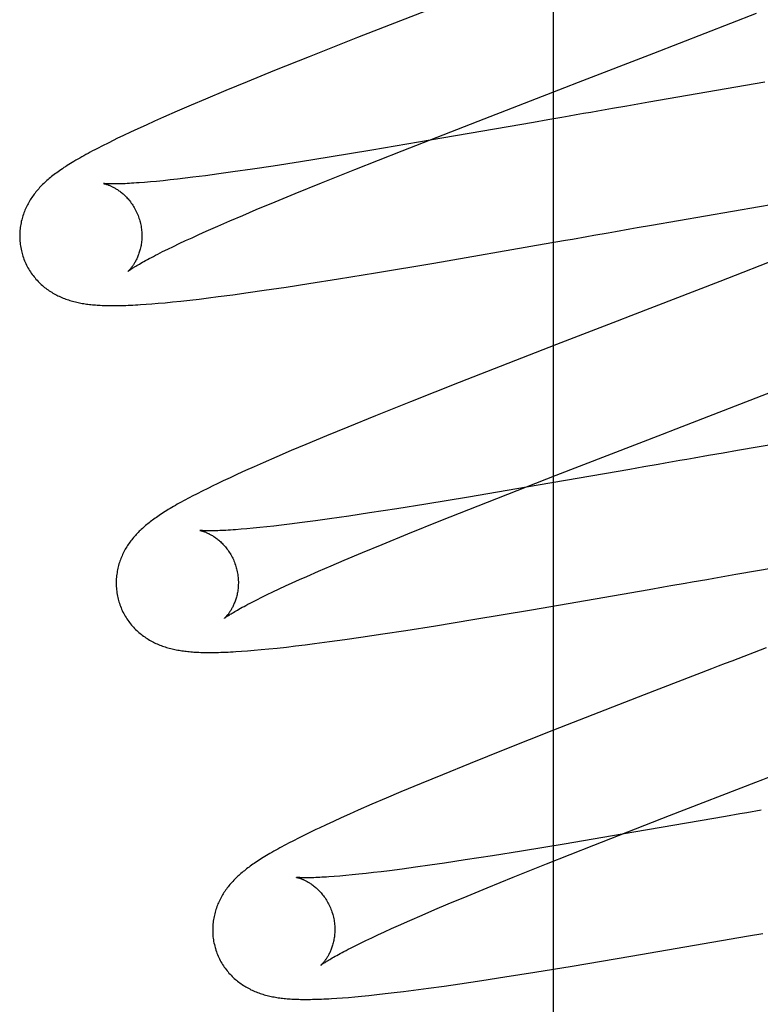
# Model space of a CAD drawing. Header units: inches. Extents: x 0 to 243, y 0 to 157.
# Tile 24 of 115: x 116.379 to 116.5, y 58.15 to 58.312. Entities that reach past the tile are written whole.
import ezdxf

# ---------------------------------------------------------------- set-up
doc = ezdxf.new("R2010")
doc.units = ezdxf.units.IN
doc.header["$LTSCALE"] = 13.357143
doc.header["$MEASUREMENT"] = 0
doc.linetypes.add('HIDDEN', pattern=[0.2, 0.1, -0.1])
doc.layers.add('DEFAULT_2', color=8, linetype='HIDDEN')

msp = doc.modelspace()

# ---------------------------------------------------------------- linework, layer by layer
at = {"layer": 'DEFAULT_2', "color": 8, "linetype": 'HIDDEN'}
for p, q in [((116.46662, 62.00203), (116.46662, 56.50152)), ((116.44933, 58.31444), (116.43459, 58.30869)), ((116.48308, 58.30616), (116.49986, 58.3127)), ((116.43459, 58.30869), (116.42666, 58.30555)), ((116.42666, 58.30555), (116.42099, 58.30327)), ((116.47073, 58.30138), (116.48308, 58.30616)), ((116.42099, 58.30327), (116.41649, 58.30144)), ((116.41649, 58.30144), (116.41304, 58.30002)), ((116.50123, 58.30138), (116.48224, 58.2981)), ((116.40972, 58.29863), (116.40734, 58.29762)), ((116.41304, 58.30002), (116.40972, 58.29863)), ((116.40734, 58.29762), (116.40504, 58.29663)), ((116.47629, 58.29706), (116.47393, 58.29665)), ((116.47867, 58.29748), (116.47629, 58.29706)), ((116.48224, 58.2981), (116.47867, 58.29748)), ((116.40281, 58.29565), (116.40136, 58.295)), ((116.40504, 58.29663), (116.40281, 58.29565)), ((116.46804, 58.29562), (116.4657, 58.29521)), ((116.39864, 58.29377), (116.39741, 58.2932)), ((116.39996, 58.29437), (116.39864, 58.29377)), ((116.40136, 58.295), (116.39996, 58.29437)), ((116.4419, 58.29017), (116.45431, 58.29502)), ((116.46337, 58.2948), (116.44646, 58.29187)), ((116.4657, 58.29521), (116.46337, 58.2948)), ((116.39627, 58.29266), (116.3952, 58.29214)), ((116.39741, 58.2932), (116.39627, 58.29266)), ((116.39284, 58.29097), (116.392, 58.29054)), ((116.39374, 58.29142), (116.39284, 58.29097)), ((116.44646, 58.29187), (116.43694, 58.29026)), ((116.42996, 58.28911), (116.42524, 58.28835)), ((116.43694, 58.29026), (116.42996, 58.28911)), ((116.43415, 58.28711), (116.4419, 58.29017)), ((116.42076, 58.28766), (116.41737, 58.28715)), ((116.42524, 58.28835), (116.42076, 58.28766)), ((116.40634, 58.28566), (116.40509, 58.28552)), ((116.40764, 58.28582), (116.40634, 58.28566)), ((116.4097, 58.28608), (116.40764, 58.28582)), ((116.41187, 58.28637), (116.4097, 58.28608)), ((116.41416, 58.28669), (116.41187, 58.28637)), ((116.41737, 58.28715), (116.41416, 58.28669)), ((116.42868, 58.28491), (116.43415, 58.28711)), ((116.40067, 58.28506), (116.39971, 58.28498)), ((116.40168, 58.28515), (116.40067, 58.28506)), ((116.40276, 58.28526), (116.40168, 58.28515)), ((116.4039, 58.28538), (116.40276, 58.28526)), ((116.40509, 58.28552), (116.4039, 58.28538)), ((116.42436, 58.28316), (116.42868, 58.28491)), ((116.42109, 58.28181), (116.42436, 58.28316)), ((116.50035, 58.28104), (116.51184, 58.28299)), ((116.418, 58.28052), (116.42109, 58.28181)), ((116.4827, 58.27798), (116.50035, 58.28104)), ((116.41369, 58.27868), (116.41579, 58.27958)), ((116.41579, 58.27958), (116.418, 58.28052)), ((116.40982, 58.27698), (116.41169, 58.27781)), ((116.41169, 58.27781), (116.41369, 58.27868)), ((116.48034, 58.27757), (116.4827, 58.27798)), ((116.40642, 58.27544), (116.4075, 58.27593)), ((116.4075, 58.27593), (116.40863, 58.27645)), ((116.40863, 58.27645), (116.40982, 58.27698)), ((116.47562, 58.27674), (116.4768, 58.27695)), ((116.40353, 58.27406), (116.40443, 58.2745)), ((116.40443, 58.2745), (116.4054, 58.27496)), ((116.4054, 58.27496), (116.40642, 58.27544)), ((116.44707, 58.27178), (116.4651, 58.2749)), ((116.4651, 58.2749), (116.46859, 58.27551)), ((116.40189, 58.27324), (116.40268, 58.27364)), ((116.40268, 58.27364), (116.40353, 58.27406)), ((116.50717, 58.27397), (116.49389, 58.26878)), ((116.43752, 58.27018), (116.44707, 58.27178)), ((116.43145, 58.26919), (116.43752, 58.27018)), ((116.41929, 58.26732), (116.42288, 58.26785)), ((116.42288, 58.26785), (116.42661, 58.26842)), ((116.42661, 58.26842), (116.43145, 58.26919)), ((116.49389, 58.26878), (116.47933, 58.26314)), ((116.41019, 58.26608), (116.41175, 58.26628)), ((116.41175, 58.26628), (116.41418, 58.2666)), ((116.41418, 58.2666), (116.4167, 58.26695)), ((116.4167, 58.26695), (116.41929, 58.26732)), ((116.39996, 58.26503), (116.40092, 58.26511)), ((116.40092, 58.26511), (116.40196, 58.26519)), ((116.40196, 58.26519), (116.40309, 58.26529)), ((116.40309, 58.26529), (116.40432, 58.26541)), ((116.40432, 58.26541), (116.40567, 58.26555)), ((116.40567, 58.26555), (116.40713, 58.26571)), ((116.40713, 58.26571), (116.40865, 58.26589)), ((116.40865, 58.26589), (116.41019, 58.26608)), ((116.46715, 58.25844), (116.45123, 58.25223)), ((116.45123, 58.25223), (116.44323, 58.24907)), ((116.44323, 58.24907), (116.43752, 58.24678)), ((116.43752, 58.24678), (116.43297, 58.24493)), ((116.43297, 58.24493), (116.42948, 58.2435)), ((116.46707, 58.23705), (116.48447, 58.24379)), ((116.51694, 58.24458), (116.49678, 58.24109)), ((116.42613, 58.2421), (116.42371, 58.24107)), ((116.42948, 58.2435), (116.42613, 58.2421)), ((116.42371, 58.24107), (116.42139, 58.24008)), ((116.4944, 58.24068), (116.49203, 58.24026)), ((116.49678, 58.24109), (116.4944, 58.24068)), ((116.41913, 58.23909), (116.41766, 58.23844)), ((116.42139, 58.24008), (116.41913, 58.23909)), ((116.49203, 58.24026), (116.48966, 58.23985)), ((116.41626, 58.23781), (116.41494, 58.23721)), ((116.41766, 58.23844), (116.41626, 58.23781)), ((116.47912, 58.238), (116.46223, 58.23507)), ((116.48144, 58.23841), (116.47912, 58.238)), ((116.48378, 58.23882), (116.48144, 58.23841)), ((116.41257, 58.23611), (116.41151, 58.2356)), ((116.41371, 58.23664), (116.41257, 58.23611)), ((116.41494, 58.23721), (116.41371, 58.23664)), ((116.45584, 58.23265), (116.46707, 58.23705)), ((116.40832, 58.23402), (116.40753, 58.23361)), ((116.40916, 58.23445), (116.40832, 58.23402)), ((116.41005, 58.23489), (116.40916, 58.23445)), ((116.46223, 58.23507), (116.45272, 58.23346)), ((116.45272, 58.23346), (116.44575, 58.23232)), ((116.4482, 58.22962), (116.45584, 58.23265)), ((116.43656, 58.23087), (116.43317, 58.23036)), ((116.44103, 58.23156), (116.43656, 58.23087)), ((116.44575, 58.23232), (116.44103, 58.23156)), ((116.42551, 58.22929), (116.42346, 58.22903)), ((116.42768, 58.22958), (116.42551, 58.22929)), ((116.42997, 58.2299), (116.42768, 58.22958)), ((116.43317, 58.23036), (116.42997, 58.2299)), ((116.44282, 58.22745), (116.4482, 58.22962)), ((116.41648, 58.22827), (116.41552, 58.22819)), ((116.4175, 58.22837), (116.41648, 58.22827)), ((116.41857, 58.22847), (116.4175, 58.22837)), ((116.41971, 58.22859), (116.41857, 58.22847)), ((116.4209, 58.22873), (116.41971, 58.22859)), ((116.42215, 58.22887), (116.4209, 58.22873)), ((116.42346, 58.22903), (116.42215, 58.22887)), ((116.43859, 58.22573), (116.44282, 58.22745)), ((116.43238, 58.22313), (116.4354, 58.2244)), ((116.4354, 58.2244), (116.43859, 58.22573)), ((116.43024, 58.22222), (116.43238, 58.22313)), ((116.50002, 58.22146), (116.51655, 58.22432)), ((116.42628, 58.22049), (116.4282, 58.22134)), ((116.4282, 58.22134), (116.43024, 58.22222)), ((116.49647, 58.22083), (116.50002, 58.22146)), ((116.4239, 58.21942), (116.42507, 58.21995)), ((116.42507, 58.21995), (116.42628, 58.22049)), ((116.48819, 58.21938), (116.48937, 58.21959)), ((116.4198, 58.2175), (116.42074, 58.21795)), ((116.42074, 58.21795), (116.42174, 58.21842)), ((116.42174, 58.21842), (116.42279, 58.21891)), ((116.42279, 58.21891), (116.4239, 58.21942)), ((116.46305, 58.21502), (116.48233, 58.21836)), ((116.48233, 58.21836), (116.48467, 58.21877)), ((116.41734, 58.21628), (116.4181, 58.21666)), ((116.4181, 58.21666), (116.41892, 58.21707)), ((116.41892, 58.21707), (116.4198, 58.2175)), ((116.45344, 58.21341), (116.46305, 58.21502)), ((116.44735, 58.21241), (116.45344, 58.21341)), ((116.43874, 58.21107), (116.44248, 58.21164)), ((116.44248, 58.21164), (116.44735, 58.21241)), ((116.42999, 58.20981), (116.43252, 58.21016)), ((116.43252, 58.21016), (116.43513, 58.21053)), ((116.43513, 58.21053), (116.43874, 58.21107)), ((116.4156, 58.20823), (116.41659, 58.20831)), ((116.41659, 58.20831), (116.41766, 58.20839)), ((116.41766, 58.20839), (116.41881, 58.2085)), ((116.41881, 58.2085), (116.42006, 58.20862)), ((116.42006, 58.20862), (116.42144, 58.20876)), ((116.42144, 58.20876), (116.42293, 58.20892)), ((116.42293, 58.20892), (116.42445, 58.2091)), ((116.42445, 58.2091), (116.42599, 58.20929)), ((116.42599, 58.20929), (116.42756, 58.20949)), ((116.42756, 58.20949), (116.42999, 58.20981)), ((116.48148, 58.20108), (116.46667, 58.1953)), ((116.46667, 58.1953), (116.45869, 58.19215)), ((116.45869, 58.19215), (116.453, 58.18986)), ((116.453, 58.18986), (116.44846, 58.18802)), ((116.44846, 58.18802), (116.44499, 58.18659)), ((116.44499, 58.18659), (116.44165, 58.18519)), ((116.43925, 58.18418), (116.43692, 58.18317)), ((116.44165, 58.18519), (116.43925, 58.18418)), ((116.43692, 58.18317), (116.43467, 58.18219)), ((116.43189, 58.18095), (116.43062, 58.18037)), ((116.43324, 58.18156), (116.43189, 58.18095)), ((116.43467, 58.18219), (116.43324, 58.18156)), ((116.47325, 58.1765), (116.48562, 58.18133)), ((116.49481, 58.18119), (116.47789, 58.17826)), ((116.49713, 58.1816), (116.49481, 58.18119)), ((116.42943, 58.17982), (116.42831, 58.17929)), ((116.43062, 58.18037), (116.42943, 58.17982)), ((116.42492, 58.17764), (116.42408, 58.17722)), ((116.42581, 58.17809), (116.42492, 58.17764)), ((116.42676, 58.17855), (116.42581, 58.17809)), ((116.47789, 58.17826), (116.46838, 58.17665)), ((116.42408, 58.17722), (116.42329, 58.17681)), ((116.46838, 58.17665), (116.4614, 58.1755)), ((116.46552, 58.17344), (116.47325, 58.1765)), ((116.45668, 58.17475), (116.45221, 58.17406)), ((116.4614, 58.1755), (116.45668, 58.17475)), ((116.44408, 58.17288), (116.44188, 58.17258)), ((116.4464, 58.1732), (116.44408, 58.17288)), ((116.44882, 58.17355), (116.4464, 58.1732)), ((116.45221, 58.17406), (116.44882, 58.17355)), ((116.46007, 58.17125), (116.46552, 58.17344)), ((116.43168, 58.17143), (116.43076, 58.17135)), ((116.43266, 58.17152), (116.43168, 58.17143)), ((116.4337, 58.17162), (116.43266, 58.17152)), ((116.43481, 58.17173), (116.4337, 58.17162)), ((116.43597, 58.17185), (116.43481, 58.17173)), ((116.43718, 58.17199), (116.43597, 58.17185)), ((116.43846, 58.17214), (116.43718, 58.17199)), ((116.43979, 58.17231), (116.43846, 58.17214)), ((116.44188, 58.17258), (116.43979, 58.17231)), ((116.45578, 58.16951), (116.46007, 58.17125)), ((116.44943, 58.16687), (116.45252, 58.16816)), ((116.45252, 58.16816), (116.45578, 58.16951)), ((116.44724, 58.16594), (116.44943, 58.16687)), ((116.44316, 58.16418), (116.44514, 58.16504)), ((116.44514, 58.16504), (116.44724, 58.16594)), ((116.44011, 58.16282), (116.44129, 58.16335)), ((116.44129, 58.16335), (116.44316, 58.16418)), ((116.4369, 58.16134), (116.43792, 58.16181)), ((116.43792, 58.16181), (116.43899, 58.16231)), ((116.43899, 58.16231), (116.44011, 58.16282)), ((116.47929, 58.15831), (116.49856, 58.16164)), ((116.49856, 58.16164), (116.50089, 58.16205)), ((116.43342, 58.15963), (116.4342, 58.16003)), ((116.4342, 58.16003), (116.43504, 58.16044)), ((116.43504, 58.16044), (116.43594, 58.16088)), ((116.43594, 58.16088), (116.4369, 58.16134)), ((116.46968, 58.15669), (116.47929, 58.15831)), ((116.46358, 58.15569), (116.46968, 58.15669)), ((116.4587, 58.15492), (116.46358, 58.15569)), ((116.44619, 58.15307), (116.44873, 58.15343)), ((116.44873, 58.15343), (116.45134, 58.1538)), ((116.45134, 58.1538), (116.45494, 58.15434)), ((116.45494, 58.15434), (116.4587, 58.15492)), ((116.43525, 58.15177), (116.43644, 58.15189)), ((116.43644, 58.15189), (116.43772, 58.15202)), ((116.43772, 58.15202), (116.43909, 58.15218)), ((116.43909, 58.15218), (116.44056, 58.15235)), ((116.44056, 58.15235), (116.4421, 58.15254)), ((116.4421, 58.15254), (116.44371, 58.15274)), ((116.44371, 58.15274), (116.44619, 58.15307)), ((116.4312, 58.15143), (116.43212, 58.15149)), ((116.43212, 58.15149), (116.4331, 58.15157)), ((116.4331, 58.15157), (116.43414, 58.15166)), ((116.43414, 58.15166), (116.43525, 58.15177))]:
    msp.add_line(p, q, dxfattribs=at)
for points in [[(116.45431, 58.29502), (116.4685, 58.30052), (116.47073, 58.30138)], [(116.47393, 58.29665), (116.47274, 58.29644), (116.47156, 58.29624), (116.47038, 58.29603), (116.46921, 58.29582), (116.46804, 58.29562)], [(116.3952, 58.29214), (116.3947, 58.2919), (116.39374, 58.29142)], [(116.392, 58.29054), (116.3916, 58.29033), (116.39121, 58.29013), (116.39084, 58.28993), (116.39047, 58.28973), (116.39012, 58.28953), (116.38977, 58.28934), (116.38943, 58.28915), (116.3891, 58.28897), (116.38878, 58.28878), (116.38847, 58.2886), (116.38817, 58.28842), (116.38788, 58.28824), (116.38759, 58.28807), (116.38732, 58.2879), (116.38705, 58.28772), (116.38678, 58.28755), (116.38653, 58.28739), (116.38628, 58.28722), (116.38604, 58.28706), (116.3858, 58.28689), (116.38557, 58.28673), (116.38535, 58.28657), (116.38513, 58.28641), (116.38492, 58.28625), (116.38471, 58.28609), (116.38451, 58.28593), (116.38431, 58.28577), (116.38412, 58.28561), (116.38393, 58.28545), (116.38375, 58.28529), (116.38357, 58.28512), (116.38339, 58.28496), (116.38321, 58.28479), (116.38304, 58.28463), (116.38287, 58.28446), (116.38271, 58.28429), (116.38255, 58.28412), (116.38239, 58.28394), (116.38224, 58.28377), (116.38209, 58.28359), (116.38194, 58.28341), (116.3818, 58.28323), (116.38166, 58.28305), (116.38152, 58.28287), (116.38139, 58.28268), (116.38125, 58.28249), (116.38113, 58.28229), (116.381, 58.2821), (116.38088, 58.2819), (116.38076, 58.28169), (116.38065, 58.28149), (116.38054, 58.28128), (116.38043, 58.28107), (116.38033, 58.28086), (116.38023, 58.28064), (116.38014, 58.28042), (116.38005, 58.2802), (116.37997, 58.27998), (116.37989, 58.27976), (116.37981, 58.27953), (116.37974, 58.2793), (116.37967, 58.27907), (116.37961, 58.27883), (116.37955, 58.2786), (116.3795, 58.27836), (116.37946, 58.27811), (116.37941, 58.27787), (116.37938, 58.27762), (116.37935, 58.27737), (116.37932, 58.27712), (116.3793, 58.27687), (116.37929, 58.27662), (116.37928, 58.27636), (116.37928, 58.27611), (116.37929, 58.27585), (116.3793, 58.27559), (116.37932, 58.27534), (116.37934, 58.27508), (116.37937, 58.27482), (116.37941, 58.27457), (116.37945, 58.27431), (116.3795, 58.27406), (116.37956, 58.2738), (116.37962, 58.27355), (116.37967, 58.27334)], [(116.393, 58.2848), (116.39299, 58.2848), (116.39299, 58.2848), (116.39301, 58.2848), (116.39303, 58.28479), (116.39306, 58.28479), (116.39309, 58.28478), (116.39313, 58.28477), (116.39318, 58.28476), (116.39324, 58.28474), (116.39329, 58.28473), (116.39336, 58.28471), (116.39343, 58.28469), (116.3935, 58.28466), (116.39358, 58.28464), (116.39366, 58.28461), (116.39375, 58.28458), (116.39384, 58.28454), (116.39393, 58.28451), (116.39403, 58.28447), (116.39413, 58.28442), (116.39423, 58.28438), (116.39434, 58.28433), (116.39444, 58.28427), (116.39456, 58.28422), (116.39467, 58.28416), (116.39479, 58.28409), (116.3949, 58.28402), (116.39502, 58.28395), (116.39515, 58.28388), (116.39527, 58.28379), (116.3954, 58.28371), (116.39553, 58.28362), (116.39566, 58.28352), (116.39579, 58.28342), (116.39593, 58.28332), (116.39606, 58.2832), (116.3962, 58.28309), (116.39633, 58.28297), (116.39647, 58.28284), (116.39661, 58.28271), (116.39674, 58.28257), (116.39688, 58.28242), (116.39702, 58.28227), (116.39715, 58.28211), (116.39729, 58.28194), (116.39742, 58.28178), (116.39755, 58.2816), (116.39768, 58.28142), (116.3978, 58.28123), (116.39792, 58.28104), (116.39804, 58.28085), (116.39815, 58.28065), (116.39826, 58.28044), (116.39836, 58.28023), (116.39846, 58.28002), (116.39856, 58.2798), (116.39865, 58.27958), (116.39873, 58.27936), (116.39881, 58.27913), (116.39888, 58.2789), (116.39894, 58.2787)], [(116.39971, 58.28498), (116.39882, 58.28491), (116.3984, 58.28488), (116.39799, 58.28485), (116.3976, 58.28483), (116.39723, 58.28481), (116.39687, 58.28479), (116.39653, 58.28477), (116.39621, 58.28476), (116.3959, 58.28475), (116.39561, 58.28474), (116.39533, 58.28473), (116.39508, 58.28473), (116.39484, 58.28473), (116.39462, 58.28473), (116.39442, 58.28473), (116.39423, 58.28473), (116.39407, 58.28473), (116.39391, 58.28474), (116.39377, 58.28474), (116.39364, 58.28475), (116.39353, 58.28475), (116.39343, 58.28476), (116.39334, 58.28476), (116.39326, 58.28477), (116.39319, 58.28478), (116.39313, 58.28478), (116.39308, 58.28479), (116.39305, 58.28479), (116.39302, 58.2848), (116.393, 58.2848), (116.393, 58.2848)], [(116.39894, 58.2787), (116.39899, 58.2785), (116.39905, 58.27827), (116.3991, 58.27803), (116.39914, 58.2778), (116.39918, 58.27756), (116.39921, 58.27733), (116.39924, 58.2771), (116.39926, 58.27686), (116.39927, 58.27663), (116.39928, 58.2764), (116.39928, 58.27617), (116.39927, 58.27595), (116.39926, 58.27573), (116.39925, 58.27551), (116.39923, 58.27529), (116.3992, 58.27508), (116.39917, 58.27487), (116.39914, 58.27466), (116.3991, 58.27446), (116.39906, 58.27427), (116.39901, 58.27407), (116.39896, 58.27389), (116.39891, 58.27371), (116.39886, 58.27353), (116.3988, 58.27337), (116.39875, 58.2732), (116.39869, 58.27304), (116.39862, 58.27289), (116.39856, 58.27274), (116.3985, 58.27259), (116.39843, 58.27245), (116.39837, 58.27232), (116.3983, 58.27219), (116.39824, 58.27206), (116.39817, 58.27194), (116.3981, 58.27183), (116.39804, 58.27172), (116.39797, 58.27161), (116.39791, 58.27151), (116.39784, 58.27141), (116.39778, 58.27132), (116.39771, 58.27123), (116.39765, 58.27115), (116.39759, 58.27107), (116.39753, 58.27099), (116.39747, 58.27092), (116.39742, 58.27085), (116.39736, 58.27079), (116.39731, 58.27073), (116.39727, 58.27068), (116.39722, 58.27063), (116.39718, 58.27058), (116.39714, 58.27054), (116.3971, 58.27051), (116.39707, 58.27048), (116.39705, 58.27045), (116.39702, 58.27043), (116.39701, 58.27042), (116.397, 58.27041), (116.39699, 58.2704)], [(116.4768, 58.27695), (116.47916, 58.27736), (116.48034, 58.27757)], [(116.46859, 58.27551), (116.46976, 58.27571), (116.4721, 58.27612)], [(116.4721, 58.27612), (116.47327, 58.27633), (116.47562, 58.27674)], [(116.37967, 58.27334), (116.37973, 58.27313), (116.37981, 58.27288), (116.37989, 58.27264), (116.37998, 58.2724), (116.38008, 58.27215), (116.38018, 58.27192), (116.38029, 58.27168), (116.3804, 58.27145), (116.38052, 58.27122), (116.38064, 58.27099), (116.38077, 58.27077), (116.3809, 58.27055), (116.38104, 58.27034), (116.38118, 58.27013), (116.38133, 58.26992), (116.38148, 58.26972), (116.38163, 58.26952), (116.38179, 58.26933), (116.38195, 58.26914), (116.38212, 58.26896), (116.38229, 58.26878), (116.38246, 58.2686), (116.38263, 58.26843), (116.38281, 58.26827), (116.38299, 58.26811), (116.38317, 58.26795), (116.38336, 58.2678), (116.38354, 58.26766), (116.38373, 58.26752), (116.38392, 58.26738), (116.38412, 58.26724), (116.38432, 58.26711), (116.38452, 58.26699), (116.38472, 58.26687), (116.38492, 58.26675), (116.38513, 58.26664), (116.38534, 58.26653), (116.38554, 58.26642), (116.38575, 58.26633), (116.38596, 58.26623), (116.38617, 58.26614), (116.38639, 58.26605), (116.3866, 58.26597), (116.38682, 58.26589), (116.38704, 58.26581), (116.38726, 58.26573), (116.38749, 58.26566), (116.38771, 58.2656), (116.38793, 58.26553), (116.38816, 58.26547), (116.38839, 58.26542), (116.38861, 58.26536), (116.38884, 58.26531), (116.38907, 58.26527), (116.3893, 58.26522), (116.38953, 58.26518), (116.38976, 58.26514), (116.38999, 58.26511), (116.39023, 58.26507), (116.39046, 58.26504), (116.3907, 58.26501), (116.39094, 58.26499), (116.39119, 58.26496), (116.39144, 58.26494), (116.39169, 58.26492), (116.39195, 58.2649), (116.39221, 58.26488), (116.39248, 58.26487), (116.39276, 58.26485), (116.39305, 58.26484), (116.39334, 58.26483), (116.39363, 58.26483), (116.39394, 58.26482), (116.39425, 58.26482), (116.39457, 58.26482), (116.39489, 58.26482), (116.39523, 58.26482), (116.39557, 58.26483), (116.39592, 58.26483), (116.39628, 58.26484), (116.39664, 58.26485), (116.39702, 58.26487), (116.39741, 58.26488), (116.3978, 58.2649), (116.39821, 58.26492), (116.39863, 58.26495), (116.39906, 58.26497), (116.39996, 58.26503)], [(116.39699, 58.2704), (116.397, 58.27041), (116.39701, 58.27042), (116.39704, 58.27044), (116.39707, 58.27047), (116.39711, 58.2705), (116.39716, 58.27053), (116.39722, 58.27057), (116.39729, 58.27062), (116.39737, 58.27068), (116.39746, 58.27074), (116.39756, 58.27081), (116.39768, 58.27089), (116.39781, 58.27097), (116.39795, 58.27106), (116.3981, 58.27116), (116.39828, 58.27126), (116.39846, 58.27138), (116.39866, 58.2715), (116.39888, 58.27162), (116.39911, 58.27176), (116.39936, 58.2719), (116.39962, 58.27204), (116.3999, 58.2722), (116.40019, 58.27235), (116.4005, 58.27252), (116.40083, 58.27269), (116.40117, 58.27287), (116.40152, 58.27305), (116.40189, 58.27324)], [(116.47933, 58.26314), (116.47709, 58.26228), (116.46715, 58.25844)], [(116.48447, 58.24379), (116.4867, 58.24465), (116.50806, 58.25294)], [(116.48966, 58.23985), (116.48848, 58.23964), (116.4873, 58.23943), (116.48612, 58.23923), (116.48495, 58.23902), (116.48378, 58.23882)], [(116.41151, 58.2356), (116.411, 58.23536), (116.41005, 58.23489)], [(116.40753, 58.23361), (116.40715, 58.23341), (116.40678, 58.23322), (116.40642, 58.23302), (116.40607, 58.23283), (116.40573, 58.23265), (116.4054, 58.23246), (116.40508, 58.23228), (116.40477, 58.2321), (116.40447, 58.23193), (116.40417, 58.23175), (116.40389, 58.23158), (116.40361, 58.23142), (116.40334, 58.23125), (116.40308, 58.23109), (116.40282, 58.23092), (116.40258, 58.23076), (116.40233, 58.23061), (116.4021, 58.23045), (116.40188, 58.2303), (116.40166, 58.23014), (116.40144, 58.22999), (116.40123, 58.22984), (116.40103, 58.2297), (116.40083, 58.22955), (116.40064, 58.2294), (116.40045, 58.22925), (116.40026, 58.2291), (116.40007, 58.22895), (116.39989, 58.2288), (116.39971, 58.22865), (116.39954, 58.22849), (116.39936, 58.22834), (116.39919, 58.22818), (116.39902, 58.22802), (116.39885, 58.22786), (116.39869, 58.22769), (116.39852, 58.22752), (116.39836, 58.22735), (116.39821, 58.22718), (116.39805, 58.227), (116.3979, 58.22683), (116.39775, 58.22665), (116.39761, 58.22646), (116.39746, 58.22628), (116.39733, 58.2261), (116.39719, 58.22591), (116.39706, 58.22572), (116.39693, 58.22552), (116.39681, 58.22533), (116.39668, 58.22513), (116.39657, 58.22492), (116.39645, 58.22472), (116.39634, 58.22451), (116.39623, 58.2243), (116.39613, 58.22408), (116.39603, 58.22387), (116.39594, 58.22365), (116.39585, 58.22343), (116.39576, 58.22321), (116.39568, 58.22299), (116.39561, 58.22276), (116.39553, 58.22253), (116.39547, 58.22229), (116.39541, 58.22206), (116.39535, 58.22182), (116.3953, 58.22158), (116.39525, 58.22134), (116.39521, 58.22109), (116.39517, 58.22084), (116.39514, 58.22059), (116.39512, 58.22034), (116.3951, 58.22009), (116.39508, 58.21983), (116.39508, 58.21958), (116.39507, 58.21932), (116.39508, 58.21907), (116.39509, 58.21881), (116.39511, 58.21855), (116.39513, 58.21829), (116.39516, 58.21804), (116.3952, 58.21778), (116.39524, 58.21752), (116.39529, 58.21727), (116.39535, 58.21701), (116.39541, 58.21676), (116.39546, 58.21655)], [(116.40879, 58.22801), (116.40878, 58.22801), (116.40879, 58.22801), (116.4088, 58.228), (116.40882, 58.228), (116.40885, 58.22799), (116.40889, 58.22799), (116.40893, 58.22798), (116.40898, 58.22796), (116.40903, 58.22795), (116.40909, 58.22793), (116.40915, 58.22792), (116.40922, 58.2279), (116.4093, 58.22787), (116.40937, 58.22785), (116.40946, 58.22782), (116.40954, 58.22779), (116.40963, 58.22775), (116.40973, 58.22771), (116.40982, 58.22767), (116.40992, 58.22763), (116.41003, 58.22758), (116.41013, 58.22753), (116.41024, 58.22748), (116.41035, 58.22742), (116.41046, 58.22736), (116.41058, 58.2273), (116.4107, 58.22723), (116.41082, 58.22716), (116.41094, 58.22708), (116.41107, 58.227), (116.4112, 58.22691), (116.41133, 58.22682), (116.41146, 58.22673), (116.41159, 58.22663), (116.41172, 58.22652), (116.41186, 58.22641), (116.41199, 58.22629), (116.41213, 58.22617), (116.41226, 58.22604), (116.4124, 58.22591), (116.41254, 58.22577), (116.41268, 58.22562), (116.41281, 58.22547), (116.41295, 58.22531), (116.41308, 58.22515), (116.41321, 58.22498), (116.41334, 58.22481), (116.41347, 58.22463), (116.41359, 58.22444), (116.41371, 58.22425), (116.41383, 58.22405), (116.41394, 58.22385), (116.41405, 58.22365), (116.41416, 58.22344), (116.41425, 58.22323), (116.41435, 58.22301), (116.41444, 58.22279), (116.41452, 58.22257), (116.4146, 58.22234), (116.41467, 58.22211), (116.41473, 58.22191)], [(116.41552, 58.22819), (116.41463, 58.22812), (116.41421, 58.22809), (116.4138, 58.22806), (116.41341, 58.22804), (116.41304, 58.22802), (116.41268, 58.228), (116.41234, 58.22798), (116.41202, 58.22797), (116.41171, 58.22796), (116.41142, 58.22795), (116.41114, 58.22794), (116.41088, 58.22794), (116.41064, 58.22794), (116.41042, 58.22794), (116.41021, 58.22794), (116.41002, 58.22794), (116.40985, 58.22794), (116.4097, 58.22795), (116.40956, 58.22795), (116.40943, 58.22796), (116.40931, 58.22796), (116.40921, 58.22797), (116.40912, 58.22797), (116.40904, 58.22798), (116.40898, 58.22799), (116.40892, 58.22799), (116.40887, 58.228), (116.40884, 58.228), (116.40881, 58.228), (116.40879, 58.22801), (116.40879, 58.22801)], [(116.41473, 58.22191), (116.41479, 58.22171), (116.41484, 58.22148), (116.41489, 58.22124), (116.41493, 58.22101), (116.41497, 58.22077), (116.415, 58.22054), (116.41503, 58.2203), (116.41505, 58.22007), (116.41506, 58.21984), (116.41507, 58.21961), (116.41507, 58.21938), (116.41506, 58.21916), (116.41505, 58.21893), (116.41504, 58.21871), (116.41502, 58.2185), (116.41499, 58.21828), (116.41496, 58.21807), (116.41493, 58.21787), (116.41489, 58.21767), (116.41485, 58.21747), (116.4148, 58.21728), (116.41475, 58.21709), (116.4147, 58.21691), (116.41465, 58.21674), (116.41459, 58.21657), (116.41454, 58.21641), (116.41448, 58.21625), (116.41441, 58.21609), (116.41435, 58.21594), (116.41429, 58.2158), (116.41422, 58.21566), (116.41416, 58.21552), (116.41409, 58.21539), (116.41402, 58.21527), (116.41396, 58.21515), (116.41389, 58.21503), (116.41383, 58.21492), (116.41376, 58.21482), (116.41369, 58.21472), (116.41363, 58.21462), (116.41357, 58.21453), (116.4135, 58.21444), (116.41344, 58.21435), (116.41338, 58.21427), (116.41332, 58.2142), (116.41326, 58.21413), (116.41321, 58.21406), (116.41315, 58.214), (116.4131, 58.21394), (116.41305, 58.21388), (116.41301, 58.21384), (116.41297, 58.21379), (116.41293, 58.21375), (116.41289, 58.21372), (116.41286, 58.21369), (116.41284, 58.21366), (116.41281, 58.21364), (116.4128, 58.21363), (116.41279, 58.21362), (116.41278, 58.21361)], [(116.48937, 58.21959), (116.49173, 58.22), (116.49291, 58.22021)], [(116.49291, 58.22021), (116.49528, 58.22063), (116.49647, 58.22083)], [(116.48467, 58.21877), (116.48584, 58.21897), (116.48819, 58.21938)], [(116.39546, 58.21655), (116.39552, 58.21634), (116.3956, 58.21609), (116.39569, 58.21584), (116.39578, 58.2156), (116.39587, 58.21536), (116.39597, 58.21512), (116.39608, 58.21488), (116.39619, 58.21465), (116.39631, 58.21442), (116.39644, 58.21419), (116.39656, 58.21397), (116.3967, 58.21375), (116.39684, 58.21354), (116.39698, 58.21333), (116.39713, 58.21312), (116.39728, 58.21292), (116.39743, 58.21272), (116.39759, 58.21252), (116.39776, 58.21234), (116.39792, 58.21215), (116.39809, 58.21197), (116.39826, 58.2118), (116.39844, 58.21163), (116.39862, 58.21146), (116.3988, 58.2113), (116.39898, 58.21115), (116.39917, 58.211), (116.39935, 58.21085), (116.39955, 58.21071), (116.39974, 58.21057), (116.39993, 58.21044), (116.40013, 58.21031), (116.40033, 58.21018), (116.40054, 58.21006), (116.40074, 58.20994), (116.40095, 58.20983), (116.40116, 58.20972), (116.40137, 58.20962), (116.40158, 58.20952), (116.40179, 58.20942), (116.402, 58.20933), (116.40222, 58.20924), (116.40243, 58.20916), (116.40265, 58.20908), (116.40287, 58.209), (116.40309, 58.20893), (116.40332, 58.20886), (116.40354, 58.20879), (116.40377, 58.20873), (116.404, 58.20867), (116.40422, 58.20862), (116.40445, 58.20856), (116.40468, 58.20851), (116.40491, 58.20847), (116.40514, 58.20842), (116.40537, 58.20838), (116.4056, 58.20834), (116.40584, 58.20831), (116.40607, 58.20828), (116.40631, 58.20824), (116.40655, 58.20822), (116.4068, 58.20819), (116.40704, 58.20817), (116.40729, 58.20814), (116.40755, 58.20812), (116.40781, 58.2081), (116.40808, 58.20809), (116.40835, 58.20807), (116.40863, 58.20806), (116.40891, 58.20805), (116.4092, 58.20804), (116.4095, 58.20803), (116.40981, 58.20803), (116.41013, 58.20803), (116.41045, 58.20803), (116.41078, 58.20803), (116.41113, 58.20803), (116.41148, 58.20804), (116.41184, 58.20805), (116.41221, 58.20806), (116.41259, 58.20807), (116.41299, 58.20808), (116.41339, 58.2081), (116.41381, 58.20812), (116.41424, 58.20815), (116.41468, 58.20817), (116.4156, 58.20823)], [(116.41278, 58.21361), (116.41279, 58.21362), (116.41281, 58.21363), (116.41283, 58.21365), (116.41286, 58.21368), (116.4129, 58.21371), (116.41295, 58.21374), (116.41301, 58.21379), (116.41308, 58.21384), (116.41316, 58.21389), (116.41325, 58.21396), (116.41336, 58.21402), (116.41348, 58.2141), (116.41361, 58.21419), (116.41375, 58.21428), (116.41391, 58.21437), (116.41408, 58.21448), (116.41427, 58.21459), (116.41447, 58.21471), (116.41469, 58.21484), (116.41492, 58.21498), (116.41517, 58.21512), (116.41543, 58.21526), (116.41571, 58.21542), (116.41601, 58.21558), (116.41632, 58.21574), (116.41664, 58.21592), (116.41699, 58.21609), (116.41734, 58.21628)], [(116.50144, 58.2088), (116.49584, 58.20663), (116.49473, 58.2062), (116.49361, 58.20577), (116.4925, 58.20534), (116.48148, 58.20108)], [(116.48562, 58.18133), (116.49978, 58.18682), (116.50089, 58.18724), (116.502, 58.18767), (116.50311, 58.18811), (116.51433, 58.19245)], [(116.50065, 58.18221), (116.4983, 58.1818), (116.49713, 58.1816)], [(116.42831, 58.17929), (116.42777, 58.17904), (116.42676, 58.17855)], [(116.42329, 58.17681), (116.42292, 58.17661), (116.42255, 58.17641), (116.42219, 58.17622), (116.42185, 58.17603), (116.42151, 58.17585), (116.42118, 58.17566), (116.42086, 58.17548), (116.42055, 58.17531), (116.42025, 58.17513), (116.41996, 58.17496), (116.41968, 58.17479), (116.4194, 58.17462), (116.41913, 58.17446), (116.41887, 58.1743), (116.41862, 58.17414), (116.41837, 58.17398), (116.41813, 58.17382), (116.4179, 58.17366), (116.41767, 58.17351), (116.41745, 58.17336), (116.41724, 58.17321), (116.41703, 58.17306), (116.41683, 58.17291), (116.41663, 58.17276), (116.41643, 58.17261), (116.41624, 58.17246), (116.41605, 58.17231), (116.41587, 58.17216), (116.41568, 58.17201), (116.4155, 58.17186), (116.41533, 58.1717), (116.41515, 58.17154), (116.41498, 58.17139), (116.41481, 58.17122), (116.41464, 58.17106), (116.41448, 58.1709), (116.41431, 58.17073), (116.41415, 58.17056), (116.41399, 58.17038), (116.41384, 58.17021), (116.41369, 58.17003), (116.41354, 58.16985), (116.41339, 58.16967), (116.41325, 58.16949), (116.41311, 58.1693), (116.41298, 58.16911), (116.41285, 58.16892), (116.41272, 58.16873), (116.41259, 58.16853), (116.41247, 58.16833), (116.41235, 58.16813), (116.41224, 58.16792), (116.41213, 58.16771), (116.41202, 58.1675), (116.41192, 58.16729), (116.41182, 58.16707), (116.41173, 58.16686), (116.41164, 58.16664), (116.41155, 58.16642), (116.41147, 58.16619), (116.4114, 58.16596), (116.41132, 58.16573), (116.41126, 58.1655), (116.4112, 58.16527), (116.41114, 58.16503), (116.41109, 58.16479), (116.41104, 58.16454), (116.411, 58.1643), (116.41096, 58.16405), (116.41093, 58.1638), (116.41091, 58.16355), (116.41089, 58.1633), (116.41087, 58.16304), (116.41087, 58.16279), (116.41087, 58.16253), (116.41087, 58.16227), (116.41088, 58.16202), (116.4109, 58.16176), (116.41092, 58.1615), (116.41095, 58.16124), (116.41099, 58.16099), (116.41103, 58.16073), (116.41108, 58.16048), (116.41114, 58.16022), (116.4112, 58.15997), (116.41125, 58.15976)], [(116.42458, 58.17122), (116.42457, 58.17122), (116.42458, 58.17122), (116.42459, 58.17121), (116.42461, 58.17121), (116.42464, 58.1712), (116.42467, 58.1712), (116.42471, 58.17119), (116.42476, 58.17118), (116.42482, 58.17116), (116.42487, 58.17115), (116.42494, 58.17113), (116.42501, 58.17111), (116.42508, 58.17108), (116.42516, 58.17106), (116.42524, 58.17103), (116.42533, 58.171), (116.42542, 58.17096), (116.42551, 58.17093), (116.42561, 58.17089), (116.42571, 58.17084), (116.42581, 58.1708), (116.42591, 58.17075), (116.42602, 58.17069), (116.42613, 58.17064), (116.42625, 58.17058), (116.42636, 58.17051), (116.42648, 58.17044), (116.4266, 58.17037), (116.42673, 58.1703), (116.42685, 58.17021), (116.42698, 58.17013), (116.42711, 58.17004), (116.42724, 58.16994), (116.42737, 58.16984), (116.42751, 58.16974), (116.42764, 58.16962), (116.42778, 58.16951), (116.42791, 58.16939), (116.42805, 58.16926), (116.42819, 58.16912), (116.42832, 58.16899), (116.42846, 58.16884), (116.4286, 58.16869), (116.42873, 58.16853), (116.42887, 58.16836), (116.429, 58.16819), (116.42913, 58.16802), (116.42926, 58.16784), (116.42938, 58.16765), (116.4295, 58.16746), (116.42962, 58.16727), (116.42973, 58.16707), (116.42984, 58.16686), (116.42994, 58.16665), (116.43004, 58.16644), (116.43014, 58.16622), (116.43023, 58.166), (116.43031, 58.16578), (116.43039, 58.16555), (116.43046, 58.16532), (116.43052, 58.16512)], [(116.43076, 58.17135), (116.4299, 58.17129), (116.4295, 58.17127), (116.42911, 58.17124), (116.42874, 58.17122), (116.42839, 58.1712), (116.42805, 58.17119), (116.42774, 58.17118), (116.42745, 58.17116), (116.42717, 58.17116), (116.42691, 58.17115), (116.42667, 58.17115), (116.42644, 58.17114), (116.42622, 58.17114), (116.42603, 58.17114), (116.42584, 58.17115), (116.42567, 58.17115), (116.42551, 58.17115), (116.42537, 58.17116), (116.42524, 58.17116), (116.42512, 58.17117), (116.42502, 58.17118), (116.42493, 58.17118), (116.42485, 58.17119), (116.42478, 58.17119), (116.42472, 58.1712), (116.42467, 58.1712), (116.42463, 58.17121), (116.4246, 58.17121), (116.42458, 58.17122), (116.42458, 58.17122)], [(116.43052, 58.16512), (116.43058, 58.16492), (116.43063, 58.16469), (116.43068, 58.16445), (116.43073, 58.16422), (116.43076, 58.16398), (116.43079, 58.16375), (116.43082, 58.16352), (116.43084, 58.16328), (116.43085, 58.16305), (116.43086, 58.16282), (116.43086, 58.1626), (116.43085, 58.16237), (116.43084, 58.16215), (116.43083, 58.16193), (116.43081, 58.16171), (116.43078, 58.1615), (116.43075, 58.16129), (116.43072, 58.16109), (116.43068, 58.16088), (116.43064, 58.16069), (116.43059, 58.1605), (116.43055, 58.16031), (116.4305, 58.16013), (116.43044, 58.15996), (116.43039, 58.15979), (116.43033, 58.15963), (116.43027, 58.15947), (116.43021, 58.15931), (116.43015, 58.15916), (116.43008, 58.15902), (116.43002, 58.15888), (116.42995, 58.15874), (116.42989, 58.15861), (116.42982, 58.15849), (116.42975, 58.15837), (116.42969, 58.15825), (116.42962, 58.15814), (116.42956, 58.15804), (116.42949, 58.15794), (116.42943, 58.15784), (116.42936, 58.15775), (116.4293, 58.15766), (116.42924, 58.15757), (116.42918, 58.15749), (116.42912, 58.15742), (116.42906, 58.15734), (116.429, 58.15728), (116.42895, 58.15721), (116.4289, 58.15715), (116.42885, 58.1571), (116.4288, 58.15705), (116.42876, 58.15701), (116.42872, 58.15697), (116.42869, 58.15693), (116.42866, 58.1569), (116.42863, 58.15687), (116.42861, 58.15685), (116.42859, 58.15684), (116.42858, 58.15683), (116.42857, 58.15682)], [(116.41125, 58.15976), (116.41132, 58.15955), (116.41139, 58.1593), (116.41148, 58.15905), (116.41157, 58.15881), (116.41166, 58.15857), (116.41176, 58.15833), (116.41187, 58.1581), (116.41198, 58.15786), (116.4121, 58.15763), (116.41222, 58.15741), (116.41235, 58.15718), (116.41249, 58.15697), (116.41262, 58.15675), (116.41277, 58.15654), (116.41291, 58.15633), (116.41306, 58.15613), (116.41322, 58.15593), (116.41338, 58.15574), (116.41354, 58.15555), (116.41371, 58.15537), (116.41388, 58.15519), (116.41405, 58.15501), (116.41422, 58.15484), (116.4144, 58.15468), (116.41458, 58.15452), (116.41476, 58.15436), (116.41495, 58.15421), (116.41514, 58.15407), (116.41532, 58.15393), (116.41552, 58.15379), (116.41571, 58.15365), (116.41591, 58.15352), (116.41611, 58.1534), (116.41631, 58.15328), (116.41652, 58.15316), (116.41673, 58.15305), (116.41693, 58.15294), (116.41714, 58.15283), (116.41735, 58.15274), (116.41756, 58.15264), (116.41777, 58.15255), (116.41799, 58.15246), (116.4182, 58.15238), (116.41842, 58.1523), (116.41864, 58.15222), (116.41886, 58.15214), (116.41909, 58.15207), (116.41931, 58.15201), (116.41954, 58.15195), (116.41976, 58.15189), (116.41999, 58.15183), (116.42022, 58.15178), (116.42045, 58.15173), (116.42068, 58.15168), (116.42091, 58.15164), (116.42114, 58.1516), (116.42137, 58.15156), (116.4216, 58.15152), (116.42184, 58.15149), (116.42208, 58.15146), (116.42231, 58.15143), (116.42256, 58.1514), (116.4228, 58.15138), (116.42305, 58.15135), (116.42331, 58.15133), (116.42357, 58.15132), (116.42383, 58.1513), (116.4241, 58.15128), (116.42438, 58.15127), (116.42467, 58.15126), (116.42496, 58.15125), (116.42526, 58.15124), (116.42556, 58.15124), (116.42588, 58.15124), (116.4262, 58.15123), (116.42653, 58.15124), (116.42687, 58.15124), (116.42721, 58.15125), (116.42757, 58.15125), (116.42793, 58.15126), (116.42831, 58.15128), (116.42869, 58.15129), (116.42908, 58.15131), (116.42949, 58.15133), (116.4299, 58.15135), (116.43032, 58.15137), (116.4312, 58.15143)], [(116.42857, 58.15682), (116.42858, 58.15683), (116.42859, 58.15684), (116.42862, 58.15686), (116.42865, 58.15688), (116.42868, 58.15691), (116.42873, 58.15694), (116.42879, 58.15699), (116.42886, 58.15704), (116.42894, 58.15709), (116.42903, 58.15715), (116.42913, 58.15722), (116.42924, 58.1573), (116.42937, 58.15738), (116.42951, 58.15747), (116.42967, 58.15756), (116.42984, 58.15767), (116.43002, 58.15778), (116.43022, 58.1579), (116.43043, 58.15802), (116.43066, 58.15816), (116.43091, 58.15829), (116.43117, 58.15844), (116.43144, 58.15859), (116.43173, 58.15875), (116.43204, 58.15891), (116.43236, 58.15909), (116.4327, 58.15926), (116.43305, 58.15945), (116.43342, 58.15963)]]:
    msp.add_lwpolyline(points, dxfattribs=at)

doc.saveas('drawing.dxf')
